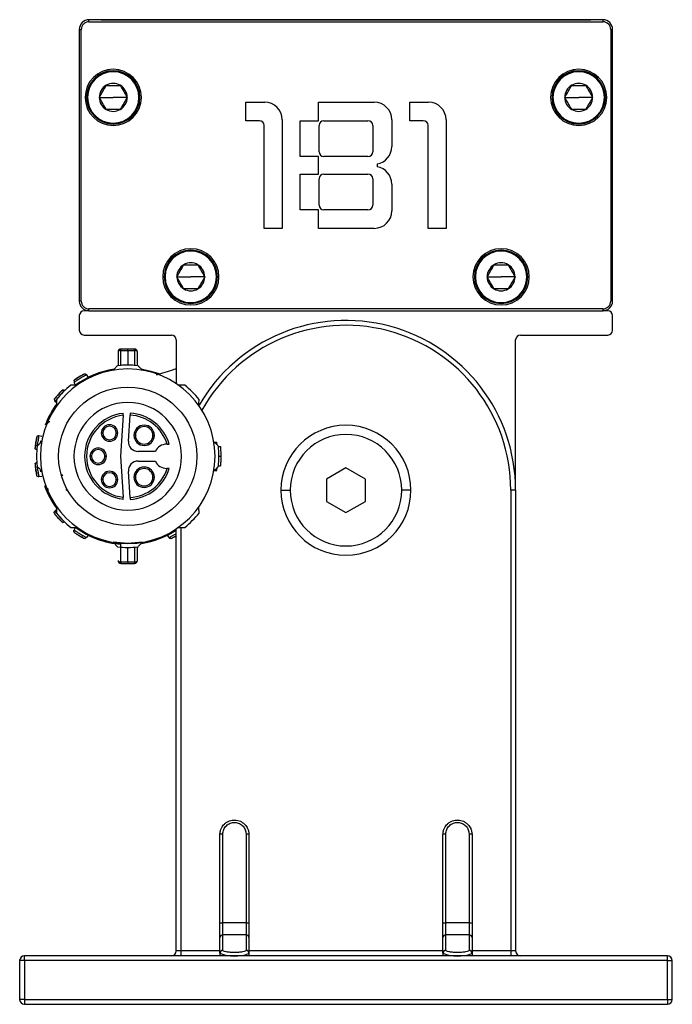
# Model space of a CAD drawing. Header units: millimetres. Extents: x -531 to 2050, y 404 to 998.
# Tile 16 of 23: x 978 to 1045, y 638 to 740. Entities that reach past the tile are written whole.
import ezdxf

# ---------------------------------------------------------------- set-up
doc = ezdxf.new("R2010")
doc.units = ezdxf.units.MM

# ---------------------------------------------------------------- blocks, each defined once
blk = doc.blocks.new('Drawing View5')
at = {"color": 7, "linetype": 'Continuous', "lineweight": 25}
for p, q in [((44, 36), (-9, 36)), ((-9, 35.8), (-9, 36)), ((-9, 35.8), (44, 35.8)), ((-7.75, 36.01), (-7.75, 36)), ((-7.75, 36.01), (42.75, 36.01)), ((42.75, 36.01), (42.75, 36)), ((44, 36), (44, 35.8)), ((-10, 35), (-9.8, 35)), ((-10, 35), (-10, 7)), ((-9.8, 7), (-9.8, 35)), ((44.8, 35), (44.8, 7)), ((44.8, 35), (45, 35)), ((45, 7), (45, 35)), ((-9.25, 28), (-9.15, 28)), ((-7.93, 28), (-6.5, 28)), ((-5.06, 28), (-6.5, 28)), ((-3.75, 28), (-3.85, 28)), ((7.17, 27.5), (9.12, 27.5)), ((7.17, 25.6), (7.17, 27.5)), ((14.67, 27.5), (20.42, 27.5)), ((14.67, 25.6), (14.67, 27.5)), ((24.07, 27.5), (26.02, 27.5)), ((24.07, 25.6), (24.07, 27.5)), ((38.75, 28), (38.85, 28)), ((40.06, 28), (41.5, 28)), ((42.93, 28), (41.5, 28)), ((44.25, 28), (44.15, 28)), ((8.57, 25.6), (7.17, 25.6)), ((10.92, 25.7), (10.92, 14.5)), ((12.77, 25.6), (14.67, 25.6)), ((12.77, 21.9), (12.77, 25.6)), ((15.22, 25.6), (19.77, 25.6)), ((22.22, 25.7), (22.22, 22.92)), ((25.47, 25.6), (24.07, 25.6)), ((27.82, 25.7), (27.82, 14.5)), ((9.07, 14.5), (9.07, 25.1)), ((14.72, 22.4), (14.72, 25.1)), ((20.27, 25.1), (20.27, 22.4)), ((25.97, 14.5), (25.97, 25.1)), ((14.67, 21.9), (12.77, 21.9)), ((14.67, 20.1), (14.67, 21.9)), ((19.77, 21.9), (15.22, 21.9)), ((20.72, 21.15), (20.72, 20.85)), ((12.77, 20.1), (14.67, 20.1)), ((12.77, 16.4), (12.77, 20.1)), ((14.72, 16.9), (14.72, 19.6)), ((15.22, 20.1), (19.77, 20.1)), ((20.27, 19.6), (20.27, 16.9)), ((22.22, 19.07), (22.22, 16.3)), ((14.67, 16.4), (12.77, 16.4)), ((14.67, 14.5), (14.67, 16.4)), ((19.77, 16.4), (15.22, 16.4)), ((10.92, 14.5), (9.07, 14.5)), ((20.42, 14.5), (14.67, 14.5)), ((27.82, 14.5), (25.97, 14.5)), ((-1.25, 9.5), (-1.15, 9.5)), ((0.07, 9.5), (1.5, 9.5)), ((2.94, 9.5), (1.5, 9.5)), ((4.25, 9.5), (4.15, 9.5)), ((30.75, 9.5), (30.85, 9.5)), ((32.07, 9.5), (33.5, 9.5)), ((34.94, 9.5), (33.5, 9.5)), ((36.25, 9.5), (36.15, 9.5)), ((-9.8, 7), (-10, 7)), ((44, 6.2), (-9, 6.2)), ((-9, 6), (-9, 6.2)), ((44, 6.2), (44, 6)), ((45, 7), (44.8, 7)), ((-10, 5.5), (-10, 4)), ((-9.01, 6), (-9.5, 6)), ((-9, 6), (44, 6)), ((44.5, 6), (44.01, 6)), ((45, 4), (45, 5.5)), ((-9.5, 3.5), (-0.5, 3.5)), ((35.5, 3.5), (44.5, 3.5)), ((0, 3), (0, -1.51)), ((35, -12.5), (35, 3)), ((-6, 1.75), (-6, 0.34)), ((-5.71, 0.34), (-5.71, 1.91)), ((-5, 1.91), (-5, 0.4)), ((-4.29, 1.91), (-4.29, 0.34)), ((-4, 0.34), (-4, 1.75)), ((-9.26, -0.6), (-9.1, -0.87)), ((-10.38, -1.66), (-10.54, -1.39)), ((-11.53, -2.22), (-11.52, -2.23)), ((-12.34, -3.5), (-12.53, -3.34)), ((-5.47, -4.77), (-5.74, -9)), ((-4.94, -7.43), (-4.77, -4.75)), ((-13.26, -5.51), (-13.4, -5.76)), ((-13.25, -5.51), (-13.25, -5.51)), ((-14.17, -6.87), (-13.86, -6.92)), ((-7.58, -6.6), (-7.73, -6.6)), ((-6.18, -6.6), (-6.03, -6.6)), ((-4.21, -6.84), (-4.36, -6.84)), ((-2.41, -6.84), (-2.26, -6.84)), ((-13.99, -7.6), (-13.96, -7.41)), ((-0.94, -7.75), (-1, -7.75)), ((3.93, -7.55), (4.19, -7.55)), ((4.21, -7.81), (4.19, -7.55)), ((4.35, -8), (4.55, -8)), ((-14.38, -8.35), (-14.39, -8.35)), ((-8.75, -9), (-8.9, -9)), ((-7.35, -9), (-7.2, -9)), ((-5.74, -9), (-5.47, -13.22)), ((-2.15, -8.5), (-3.94, -8.5)), ((4.4, -9), (4.6, -9)), ((-14.39, -9.64), (-14.38, -9.64)), ((-3.94, -9.5), (-2.15, -9.5)), ((4.35, -10), (4.55, -10)), ((-13.86, -11.08), (-14.17, -11.13)), ((-13.95, -10.62), (-13.99, -10.38)), ((-11.91, -10.8), (-11.71, -10.98)), ((-4.77, -13.24), (-4.94, -10.56)), ((-4.21, -11.16), (-4.36, -11.16)), ((-2.41, -11.16), (-2.26, -11.16)), ((-1, -10.25), (-0.94, -10.25)), ((3.93, -10.45), (4.19, -10.45)), ((4.19, -10.45), (4.21, -10.18)), ((17.5, -10.19), (15.5, -11.35)), ((19.5, -11.35), (17.5, -10.19)), ((-7.58, -11.4), (-7.73, -11.4)), ((-6.18, -11.4), (-6.03, -11.4)), ((15.5, -11.35), (15.5, -13.66)), ((19.5, -13.66), (19.5, -11.35)), ((-13.26, -12.49), (-13.26, -12.3)), ((-13.25, -12.4), (-13.25, -12.49)), ((10.8, -12.5), (11.75, -12.5)), ((24.2, -12.5), (23.25, -12.5)), ((34.5, -12.5), (34.5, -60)), ((35, -12.5), (34.5, -12.5)), ((35, -12.5), (35, -60)), ((15.5, -13.66), (17.5, -14.81)), ((17.5, -14.81), (19.5, -13.66)), ((-12.59, -14.84), (-12.58, -14.86)), ((-12.52, -14.65), (-12.34, -14.49)), ((-10.54, -16.61), (-10.38, -16.34)), ((-9.1, -17.12), (-9.26, -17.39)), ((-0.74, -17.39), (-0.9, -17.12)), ((-0.02, -17.19), (0, -17.17)), ((0, -60), (0, -16.48)), ((0.5, -60), (0.5, -16.33)), ((-5.71, -19.91), (-5.71, -18.07)), ((-5, -19.91), (-5, -18.4)), ((-4.29, -18.34), (-4.29, -19.91)), ((-4, -19.74), (-4, -18.34)), ((4.5, -57.17), (4.5, -48)), ((4.8, -57.11), (4.8, -47.95)), ((7.2, -47.95), (7.2, -57.11)), ((7.5, -48), (7.5, -57.17)), ((27.5, -57.17), (27.5, -48)), ((27.8, -57.11), (27.8, -47.95)), ((30.2, -47.95), (30.2, -57.11)), ((30.5, -48), (30.5, -57.17)), ((4.5, -58.63), (4.5, -57.17)), ((4.8, -58.33), (4.8, -57.11)), ((7.2, -57.11), (4.8, -57.11)), ((7.2, -57.11), (7.2, -58.33)), ((7.5, -57.17), (7.5, -58.63)), ((27.5, -58.63), (27.5, -57.17)), ((27.8, -58.33), (27.8, -57.11)), ((30.2, -57.11), (27.8, -57.11)), ((30.2, -57.11), (30.2, -58.33)), ((30.5, -57.17), (30.5, -58.63)), ((4.5, -60.24), (4.5, -58.63)), ((4.8, -59.95), (4.8, -58.33)), ((7.2, -58.33), (4.8, -58.33)), ((7.2, -58.33), (7.2, -59.95)), ((7.5, -58.63), (7.5, -60.24)), ((27.5, -60.24), (27.5, -58.63)), ((27.8, -59.95), (27.8, -58.33)), ((30.2, -58.33), (27.8, -58.33)), ((30.2, -58.33), (30.2, -59.95)), ((30.5, -58.63), (30.5, -60.24)), ((-15.65, -61), (-15.65, -60.5)), ((50.65, -60.5), (-15.65, -60.5)), ((0.5, -60), (0, -60)), ((0.5, -60.5), (0.5, -60)), ((4.5, -60), (0.5, -60)), ((4.5, -60.24), (4.5, -60.5)), ((4.52, -60.13), (4.53, -60.28)), ((7.47, -60.27), (7.48, -60.13)), ((7.5, -60.24), (7.47, -60.28)), ((27.5, -60), (7.5, -60)), ((7.5, -60.24), (7.5, -60.5)), ((27.5, -60.24), (27.5, -60.5)), ((27.52, -60.13), (27.53, -60.28)), ((30.47, -60.27), (30.48, -60.13)), ((30.5, -60.24), (30.47, -60.28)), ((34.5, -60), (30.5, -60)), ((30.5, -60.24), (30.5, -60.5)), ((34.5, -60), (34.5, -60.5)), ((35, -60), (34.5, -60)), ((50.65, -61), (50.65, -60.5)), ((-16.15, -61), (-16.15, -65)), ((-15.65, -61), (-16.15, -61)), ((50.65, -61), (-15.65, -61)), ((-15.65, -61), (-15.65, -65)), ((50.65, -65), (50.65, -61)), ((50.65, -61), (51.15, -61)), ((51.15, -65), (51.15, -61)), ((-15.65, -65), (-16.15, -65)), ((-15.65, -65), (50.65, -65)), ((-15.65, -65), (-15.65, -65.5)), ((-15.65, -65.5), (50.65, -65.5)), ((50.65, -65), (51.15, -65)), ((50.65, -65), (50.65, -65.5))]:
    blk.add_line(p, q, dxfattribs=at)
at = {"color": 7, "linetype": 'Continuous', "lineweight": 25, "flags": 128}
for points in [[(-4.3, 2.05), (-4.39, 2.05), (-4.47, 2.05), (-4.56, 2.05), (-4.65, 2.05), (-4.74, 2.05), (-4.82, 2.05), (-4.91, 2.05), (-5, 2.05)], [(-5, 1.91), (-5, 1.94), (-5, 1.97), (-5, 1.99), (-5, 2.01), (-5, 2.03), (-5, 2.04), (-5, 2.04), (-5, 2.05)], [(-5.71, 1.91), (-5.62, 1.91), (-5.53, 1.91), (-5.44, 1.91), (-5.36, 1.91), (-5.27, 1.91), (-5.18, 1.91), (-5.09, 1.91), (-5, 1.91)], [(-5, 1.91), (-4.91, 1.91), (-4.82, 1.91), (-4.73, 1.91), (-4.64, 1.91), (-4.56, 1.91), (-4.47, 1.91), (-4.38, 1.91), (-4.29, 1.91)], [(-3.62, 0), (-2.62, -0.22), (-1.81, -0.47)], [(-6.51, -17.83), (-5, -17.96), (-3.48, -17.83)], [(-5, -19.91), (-5.09, -19.91), (-5.18, -19.91), (-5.27, -19.91), (-5.36, -19.91), (-5.44, -19.91), (-5.53, -19.91), (-5.62, -19.91), (-5.71, -19.91)], [(-4.29, -19.91), (-4.38, -19.91), (-4.47, -19.91), (-4.56, -19.91), (-4.64, -19.91), (-4.73, -19.91), (-4.82, -19.91), (-4.91, -19.91), (-5, -19.91)], [(-5, -19.91), (-5, -19.94), (-5, -19.96), (-5, -19.99), (-5, -20.01), (-5, -20.02), (-5, -20.03), (-5, -20.04), (-5, -20.04)], [(-5, -20.04), (-4.91, -20.04), (-4.82, -20.04), (-4.74, -20.04), (-4.65, -20.04), (-4.56, -20.04), (-4.47, -20.04), (-4.39, -20.04), (-4.3, -20.04)]]:
    blk.add_lwpolyline(points, dxfattribs=at)
at = {"color": 7, "linetype": 'Continuous', "lineweight": 25}
blk.add_circle((-5, -9), 7.13, dxfattribs=at)
for centre, radius, start, end in [((-9, 35), 1, 90, 180), ((-9, 35), 0.8, 90, 180), ((44, 35), 1, 0, 90), ((44, 35), 0.8, 0, 90), ((-6.5, 28), 2.9, 0, 180), ((-6.5, 28), 2.75, 0, 180), ((-6.5, 28), 2.65, 0, 180), ((41.5, 28), 2.9, 0, 180), ((41.5, 28), 2.75, 0, 180), ((41.5, 28), 2.65, 0, 180), ((-6.5, 28), 1.44, 120, 180), ((-6.5, 28), 1.44, 60, 120), ((-6.5, 28), 1.44, 0, 60), ((41.5, 28), 1.44, 120, 180), ((41.5, 28), 1.44, 60, 120), ((41.5, 28), 1.44, 0, 60), ((-6.5, 28), 2.9, 180, 0), ((-6.5, 28), 2.75, 180, 0), ((-6.5, 28), 2.65, 180, 0), ((-6.5, 28), 1.44, 180, 240), ((-6.5, 28), 1.44, 299.9973, 0), ((9.12, 25.7), 1.8, 0, 90), ((20.42, 25.7), 1.8, 0, 90), ((26.02, 25.7), 1.8, 0, 90), ((41.5, 28), 2.9, 180, 0), ((41.5, 28), 2.75, 180, 0), ((41.5, 28), 2.65, 180, 0), ((41.5, 28), 1.44, 180, 240), ((41.5, 28), 1.44, 299.9973, 0), ((-6.5, 28), 1.44, 240, 299.9973), ((41.5, 28), 1.44, 240, 299.9973), ((8.57, 25.1), 0.5, 0, 90), ((15.22, 25.1), 0.5, 90, 180), ((19.77, 25.1), 0.5, 0, 90), ((25.47, 25.1), 0.5, 0, 90), ((15.22, 22.4), 0.5, 180, 270), ((19.77, 22.4), 0.5, 270, 360), ((20.42, 22.92), 1.8, 279.5941, 0), ((20.42, 19.07), 1.8, 0, 80.4059), ((15.22, 19.6), 0.5, 90, 180), ((19.77, 19.6), 0.5, 0, 90), ((15.22, 16.9), 0.5, 180, 270), ((19.77, 16.9), 0.5, 270, 360), ((20.42, 16.3), 1.8, 270, 0), ((1.5, 9.5), 2.9, 0, 180), ((1.5, 9.5), 2.75, 0, 180), ((33.5, 9.5), 2.9, 0, 180), ((33.5, 9.5), 2.75, 0, 180), ((1.5, 9.5), 2.65, 0, 180), ((33.5, 9.5), 2.65, 0, 180), ((1.5, 9.5), 1.44, 120, 180), ((1.5, 9.5), 1.44, 60, 120), ((1.5, 9.5), 1.44, 0, 60), ((33.5, 9.5), 1.44, 120, 180), ((33.5, 9.5), 1.44, 60, 120), ((33.5, 9.5), 1.44, 0, 60), ((1.5, 9.5), 2.9, 180, 0), ((1.5, 9.5), 2.75, 180, 0), ((1.5, 9.5), 2.65, 180, 0), ((1.5, 9.5), 1.43, 180, 240), ((1.5, 9.5), 1.44, 299.9973, 0), ((33.5, 9.5), 2.9, 180, 0), ((33.5, 9.5), 2.75, 180, 0), ((33.5, 9.5), 2.65, 180, 0), ((33.5, 9.5), 1.44, 180, 240), ((33.5, 9.5), 1.44, 299.9973, 0), ((1.5, 9.5), 1.44, 240, 299.9973), ((33.5, 9.5), 1.44, 240, 299.9973), ((-9, 7), 1, 180, 269.5947), ((-9, 7), 0.8, 180, 270), ((44, 7), 0.8, 270, 0), ((44, 7), 1, 270.4053, 0), ((-9.5, 5.5), 0.5, 90, 180), ((-9, 7), 1, 269.5947, 270), ((44, 7), 1, 270, 270.4053), ((44.5, 5.5), 0.5, 0, 90), ((17.5, -12.5), 17.5, 0, 149.9397), ((17.5, -12.5), 17, 0, 150.9311), ((-9.5, 4), 0.5, 180, 270), ((-0.5, 3), 0.5, 0, 90), ((35.5, 3), 0.5, 90, 180), ((44.5, 4), 0.5, 270, 0), ((-5.7, 1.75), 0.3, 89.9999, 179.9979), ((-5.12, 1.93), 0.596, 168.9504, 182.161), ((-4.89, 1.93), 0.597, 357.8404, 11.0384), ((-4.3, 1.75), 0.3, 0.0088, 90.0001), ((-5, -9), 9, 360, 180), ((-5, -9), 9.4, 83.5425, 96.4574), ((-5, -9), 9.1, 98.9773, 126.2275), ((-5, -9), 9.4, 128.7042, 141.4574), ((-5, -9), 9.4, 38.5426, 51.2957), ((-5, -9), 9.1, 143.2275, 159.2537), ((-5, -9), 5.55, 0, 180), ((-5, -9), 4.45, 95.8809, 264.1191), ((-5, -9), 4.25, 96.3377, 263.6623), ((-5, -9), 4.25, 17.1046, 86.8491), ((-5, -9), 4.45, 16.3139, 86.8232), ((-6.88, -6.6), 0.85, 0, 180), ((-6.88, -6.6), 0.7, 360, 180), ((-3.31, -6.84), 1.05, 0, 180), ((-3.31, -6.84), 0.9, 360, 180), ((17.5, -12.5), 6.7, 0, 180), ((-6.88, -6.6), 0.85, 180, 0), ((-6.88, -6.6), 0.7, 180, 360), ((-3.31, -6.84), 1.05, 180, 0), ((-3.31, -6.84), 0.9, 180, 360), ((17.5, -12.5), 5.75, 0, 180), ((-5, -9), 9.4, 173.5426, 186.4574), ((-3.94, -7.5), 1, 176.2717, 270), ((-1, -9), 1.25, 90, 156.4218), ((-5, -9), 9.4, 353.5426, 6.4574), ((-5, -9), 9, 180, 360), ((-5, -9), 5.55, 180, 0), ((-8.05, -9), 0.85, 0, 180), ((-8.05, -9), 0.85, 180, 0), ((-8.05, -9), 0.7, 360, 180), ((-8.05, -9), 0.7, 180, 360), ((-3.94, -10.5), 1, 90, 183.7283), ((-3.31, -11.16), 1.05, 0, 180), ((-1, -9), 1.25, 203.5782, 270), ((-6.88, -11.4), 0.85, 0, 180), ((-6.88, -11.4), 0.7, 360, 180), ((-5, -9), 4.25, 273.1509, 342.8954), ((-5, -9), 4.45, 273.1768, 343.6861), ((-3.31, -11.16), 1.05, 180, 0), ((-3.31, -11.16), 0.9, 360, 180), ((-3.31, -11.16), 0.9, 180, 360), ((-5, -9), 9.1, 199.3687, 216.1168), ((-6.88, -11.4), 0.85, 180, 0), ((-6.88, -11.4), 0.7, 180, 360), ((-13.12, -12.2), 0.276, 236.0646, 259.8364), ((17.5, -12.5), 6.7, 180, 0), ((17.5, -12.5), 5.75, 180, 0), ((-5, -9), 9.4, 218.5426, 231.2957), ((-5, -9), 9.4, 308.7042, 321.4574), ((-5, -9), 9.1, 233.862, 265.5073), ((-5, -9), 9.1, 278.9773, 303.3293), ((-5, -9), 9.4, 263.5426, 276.4574), ((-5.7, -19.74), 0.3, 180.005, 270.0001), ((-5.12, -19.93), 0.596, 177.839, 191.0497), ((-4.3, -19.74), 0.3, 269.9999, 359.9979), ((-4.89, -19.93), 0.597, 348.9552, 2.1607), ((4.73, -48.42), 0.477, 81.2205, 118.4816), ((7.27, -48.42), 0.477, 61.5184, 98.7795), ((27.73, -48.42), 0.477, 81.2205, 118.4816), ((30.27, -48.42), 0.477, 61.5184, 98.7795), ((4.73, -57.59), 0.477, 81.2205, 118.4816), ((7.27, -57.59), 0.477, 61.5184, 98.7795), ((27.73, -57.59), 0.477, 81.2205, 118.4816), ((30.27, -57.59), 0.477, 61.5184, 98.7795), ((4.8, -58.63), 0.298, 89.5648, 179.5581), ((7.2, -58.63), 0.298, 0.4419, 90.4352), ((27.8, -58.63), 0.298, 89.5648, 179.5581), ((30.2, -58.63), 0.298, 0.4419, 90.4352), ((-15.65, -61), 0.5, 90, 180), ((-0.5, -60), 0.5, 270, 0), ((4.8, -60.24), 0.298, 89.5648, 179.5581), ((6.03, -56.39), 4.14, 248.3281, 290.2846), ((7.2, -60.24), 0.298, 0.4419, 90.4352), ((27.8, -60.24), 0.298, 89.5648, 179.5581), ((29.03, -56.39), 4.14, 248.3082, 290.3054), ((30.2, -60.24), 0.298, 0.4419, 90.4352), ((35.5, -60), 0.5, 180, 270), ((50.65, -61), 0.5, 0, 90), ((-15.65, -65), 0.5, 180, 270), ((50.65, -65), 0.5, 270, 0)]:
    blk.add_arc(centre, radius, start, end, dxfattribs=at)
for points, knots in [([(-7.93, 28), (-7.82, 28.2), (-7.58, 28.62), (-7.34, 29.03), (-7.22, 29.24)], [0, 0, 0, 0, 0.499978, 1, 1, 1, 1]), ([(-7.22, 29.24), (-6.98, 29.24), (-6.5, 29.24), (-6.02, 29.24), (-5.78, 29.24)], [0, 0, 0, 0, 0.499978, 1, 1, 1, 1]), ([(-5.78, 29.24), (-5.66, 29.03), (-5.42, 28.62), (-5.18, 28.2), (-5.06, 28)], [0, 0, 0, 0, 0.4999784, 1, 1, 1, 1]), ([(40.06, 28), (40.18, 28.2), (40.42, 28.62), (40.66, 29.03), (40.78, 29.24)], [0, 0, 0, 0, 0.499978, 1, 1, 1, 1]), ([(40.78, 29.24), (41.02, 29.24), (41.5, 29.24), (41.98, 29.24), (42.22, 29.24)], [0, 0, 0, 0, 0.499978, 1, 1, 1, 1]), ([(42.22, 29.24), (42.34, 29.03), (42.58, 28.62), (42.82, 28.2), (42.93, 28)], [0, 0, 0, 0, 0.4999784, 1, 1, 1, 1]), ([(-7.22, 26.75), (-7.34, 26.96), (-7.58, 27.38), (-7.82, 27.79), (-7.93, 28)], [0, 0, 0, 0, 0.499978, 1, 1, 1, 1]), ([(-5.06, 28), (-5.18, 27.79), (-5.42, 27.38), (-5.66, 26.96), (-5.78, 26.75)], [0, 0, 0, 0, 0.500017, 1, 1, 1, 1]), ([(40.78, 26.75), (40.66, 26.96), (40.42, 27.38), (40.18, 27.79), (40.06, 28)], [0, 0, 0, 0, 0.499978, 1, 1, 1, 1]), ([(42.93, 28), (42.82, 27.79), (42.58, 27.38), (42.34, 26.96), (42.22, 26.75)], [0, 0, 0, 0, 0.500017, 1, 1, 1, 1]), ([(-5.78, 26.75), (-6.02, 26.75), (-6.5, 26.75), (-6.98, 26.75), (-7.22, 26.75)], [0, 0, 0, 0, 0.500016, 1, 1, 1, 1]), ([(42.22, 26.75), (41.98, 26.75), (41.5, 26.75), (41.02, 26.75), (40.78, 26.75)], [0, 0, 0, 0, 0.500016, 1, 1, 1, 1]), ([(0.07, 9.5), (0.18, 9.7), (0.42, 10.12), (0.66, 10.53), (0.78, 10.74)], [0, 0, 0, 0, 0.499978, 1, 1, 1, 1]), ([(0.78, 10.74), (1.02, 10.74), (1.5, 10.74), (1.98, 10.74), (2.22, 10.74)], [0, 0, 0, 0, 0.499978, 1, 1, 1, 1]), ([(2.22, 10.74), (2.34, 10.53), (2.58, 10.12), (2.82, 9.7), (2.94, 9.5)], [0, 0, 0, 0, 0.499978, 1, 1, 1, 1]), ([(32.07, 9.5), (32.18, 9.7), (32.42, 10.12), (32.66, 10.53), (32.78, 10.74)], [0, 0, 0, 0, 0.4999784, 1, 1, 1, 1]), ([(32.78, 10.74), (33.02, 10.74), (33.5, 10.74), (33.98, 10.74), (34.22, 10.74)], [0, 0, 0, 0, 0.499978, 1, 1, 1, 1]), ([(34.22, 10.74), (34.34, 10.53), (34.58, 10.12), (34.82, 9.7), (34.94, 9.5)], [0, 0, 0, 0, 0.499978, 1, 1, 1, 1]), ([(0.78, 8.25), (0.66, 8.46), (0.42, 8.88), (0.18, 9.29), (0.07, 9.5)], [0, 0, 0, 0, 0.499978, 1, 1, 1, 1]), ([(2.94, 9.5), (2.82, 9.29), (2.58, 8.88), (2.34, 8.46), (2.22, 8.25)], [0, 0, 0, 0, 0.500017, 1, 1, 1, 1]), ([(32.78, 8.25), (32.66, 8.46), (32.42, 8.88), (32.18, 9.29), (32.07, 9.5)], [0, 0, 0, 0, 0.4999784, 1, 1, 1, 1]), ([(34.94, 9.5), (34.82, 9.29), (34.58, 8.88), (34.34, 8.46), (34.22, 8.25)], [0, 0, 0, 0, 0.500017, 1, 1, 1, 1]), ([(2.22, 8.25), (1.98, 8.25), (1.5, 8.25), (1.02, 8.25), (0.78, 8.25)], [0, 0, 0, 0, 0.500016, 1, 1, 1, 1]), ([(34.22, 8.25), (33.98, 8.25), (33.5, 8.25), (33.02, 8.25), (32.78, 8.25)], [0, 0, 0, 0, 0.500016, 1, 1, 1, 1]), ([(-5, 2.05), (-5.13, 2.05), (-5.36, 2.05), (-5.6, 2.05), (-5.7, 2.05)], [0, 0, 0, 0, 0.559999, 1, 1, 1, 1]), ([(-6.06, 0.34), (-6.14, 0.26), (-6.29, 0.1), (-6.44, -0.06), (-6.5, -0.12)], [0, 0, 0, 0, 0.566189, 1, 1, 1, 1]), ([(-3.5, -0.12), (-3.58, -0.04), (-3.73, 0.12), (-3.88, 0.27), (-3.94, 0.34)], [0, 0, 0, 0, 0.553792, 1, 1, 1, 1]), ([(0, 0), (-0.08, -0.02), (-0.82, -0.24), (-1.48, -0.45), (-2.06, -0.63)], [0, 0, 0, 0, 0.115248, 1, 1, 1, 1]), ([(-9.53, -0.53), (-9.54, -0.54), (-9.55, -0.55), (-9.67, -0.61), (-9.83, -0.7), (-10.02, -0.81), (-10.2, -0.93), (-10.36, -1.03), (-10.47, -1.11), (-10.48, -1.11), (-10.49, -1.12)], [0, 0, 0, 0, 0.1241105, 0.2487374, 0.374114, 0.5000014, 0.6258894, 0.7512656, 0.8758944, 1, 1, 1, 1]), ([(-9.26, -0.6), (-9.27, -0.61), (-9.28, -0.61), (-9.36, -0.66), (-9.45, -0.71), (-9.57, -0.78), (-9.72, -0.87), (-9.91, -0.98), (-10.1, -1.1), (-10.25, -1.2), (-10.36, -1.27), (-10.45, -1.32), (-10.48, -1.35), (-10.49, -1.35)], [0, 0, 0, 0, 0.123132, 0.199499, 0.285572, 0.371673, 0.448033, 0.571038, 0.694311, 0.770778, 0.856969, 0.943377, 1, 1, 1, 1]), ([(-10.21, -1.01), (-10.25, -1.02), (-10.32, -1.04), (-10.39, -1.07), (-10.43, -1.09), (-10.44, -1.09), (-10.45, -1.09)], [0, 0, 0, 0, 0.271063, 0.528955, 0.772092, 1, 1, 1, 1]), ([(-9.98, -0.81), (-10.02, -0.84), (-10.12, -0.9), (-10.27, -0.99), (-10.35, -1.04), (-10.39, -1.07)], [0, 0, 0, 0, 0.299365, 0.650411, 1, 1, 1, 1]), ([(-9.45, -0.51), (-9.45, -0.51), (-9.46, -0.52), (-9.54, -0.56), (-9.65, -0.62), (-9.8, -0.7), (-9.91, -0.77), (-9.97, -0.8), (-9.98, -0.81)], [0, 0, 0, 0, 0.1937902, 0.3875823, 0.5817156, 0.7762165, 0.9709184, 1, 1, 1, 1]), ([(-9.45, -0.51), (-9.43, -0.51), (-9.38, -0.51), (-9.31, -0.55), (-9.28, -0.58), (-9.26, -0.6)], [0, 0, 0, 0, 0.311526, 0.655763, 1, 1, 1, 1]), ([(-10.21, -1.66), (-10.34, -1.66), (-10.56, -1.66), (-10.78, -1.66), (-10.88, -1.66)], [0, 0, 0, 0, 0.553742, 1, 1, 1, 1]), ([(-10.55, -1.2), (-10.55, -1.2), (-10.56, -1.22), (-10.54, -1.23), (-10.53, -1.23)], [0, 0, 0, 0, 0.552865, 1, 1, 1, 1]), ([(-10.55, -1.2), (-10.55, -1.21), (-10.56, -1.22), (-10.54, -1.23), (-10.53, -1.23)], [0, 0, 0, 0, 0.556556, 1, 1, 1, 1]), ([(-10.55, -1.2), (-10.55, -1.19), (-10.53, -1.16), (-10.51, -1.14), (-10.49, -1.12)], [0, 0, 0, 0, 0.2475999, 1, 1, 1, 1]), ([(-10.49, -1.35), (-10.5, -1.36), (-10.53, -1.38), (-10.54, -1.39), (-10.54, -1.39)], [0, 0, 0, 0, 0.139413, 1, 1, 1, 1]), ([(-10.54, -1.39), (-10.54, -1.39), (-10.53, -1.38), (-10.5, -1.36), (-10.49, -1.35)], [0, 0, 0, 0, 0.859949, 1, 1, 1, 1]), ([(-10.53, -1.22), (-10.53, -1.23), (-10.53, -1.26), (-10.52, -1.3), (-10.51, -1.33), (-10.49, -1.36), (-10.49, -1.37)], [0, 0, 0, 0, 0.263005, 0.520422, 0.767336, 1, 1, 1, 1]), ([(0.88, -1.66), (0.75, -1.66), (0.53, -1.66), (0.31, -1.66), (0.21, -1.66)], [0, 0, 0, 0, 0.566235, 1, 1, 1, 1]), ([(-11.81, -2.23), (-11.81, -2.23), (-11.82, -2.24), (-11.92, -2.34), (-12.04, -2.47), (-12.19, -2.64), (-12.33, -2.8), (-12.45, -2.95), (-12.53, -3.05), (-12.54, -3.06), (-12.55, -3.07)], [0, 0, 0, 0, 0.124111, 0.248737, 0.374114, 0.500001, 0.625889, 0.751266, 0.875894, 1, 1, 1, 1]), ([(-12.32, -2.88), (-12.35, -2.9), (-12.41, -2.94), (-12.47, -2.99), (-12.51, -3.02), (-12.52, -3.03), (-12.52, -3.03)], [0, 0, 0, 0, 0.271063, 0.528955, 0.772092, 1, 1, 1, 1]), ([(-11.53, -2.22), (-11.54, -2.22), (-11.55, -2.23), (-11.61, -2.3), (-11.68, -2.37), (-11.77, -2.47), (-11.89, -2.6), (-12.04, -2.77), (-12.19, -2.94), (-12.3, -3.07), (-12.39, -3.17), (-12.45, -3.25), (-12.48, -3.28), (-12.49, -3.29)], [0, 0, 0, 0, 0.123132, 0.199499, 0.285572, 0.371673, 0.448033, 0.571038, 0.694311, 0.770778, 0.856969, 0.943377, 1, 1, 1, 1]), ([(-12.16, -2.62), (-12.19, -2.66), (-12.27, -2.75), (-12.38, -2.88), (-12.44, -2.95), (-12.47, -2.99)], [0, 0, 0, 0, 0.299365, 0.650411, 1, 1, 1, 1]), ([(-11.74, -2.18), (-11.74, -2.19), (-11.75, -2.19), (-11.81, -2.25), (-11.9, -2.35), (-12.01, -2.46), (-12.1, -2.56), (-12.15, -2.61), (-12.16, -2.62)], [0, 0, 0, 0, 0.19379, 0.387582, 0.581716, 0.776216, 0.970918, 1, 1, 1, 1]), ([(-11.74, -2.18), (-11.71, -2.18), (-11.67, -2.16), (-11.59, -2.17), (-11.55, -2.2), (-11.53, -2.22)], [0, 0, 0, 0, 0.311526, 0.655763, 1, 1, 1, 1]), ([(-12.59, -3.16), (-12.59, -3.15), (-12.58, -3.12), (-12.56, -3.09), (-12.55, -3.07)], [0, 0, 0, 0, 0.247602, 1, 1, 1, 1]), ([(-12.59, -3.16), (-12.59, -3.17), (-12.59, -3.19), (-12.57, -3.19), (-12.56, -3.19)], [0, 0, 0, 0, 0.552866, 1, 1, 1, 1]), ([(-12.56, -3.17), (-12.56, -3.19), (-12.55, -3.21), (-12.53, -3.25), (-12.51, -3.28), (-12.49, -3.3), (-12.48, -3.3)], [0, 0, 0, 0, 0.263005, 0.520422, 0.767336, 1, 1, 1, 1]), ([(-12.49, -3.29), (-12.49, -3.3), (-12.52, -3.33), (-12.52, -3.34), (-12.53, -3.34)], [0, 0, 0, 0, 0.139413, 1, 1, 1, 1]), ([(-12.35, -3.14), (-12.35, -3.26), (-12.34, -3.47), (-12.34, -3.69), (-12.34, -3.78)], [0, 0, 0, 0, 0.566189, 1, 1, 1, 1]), ([(2.34, -3.78), (2.34, -3.66), (2.34, -3.45), (2.35, -3.24), (2.35, -3.14)], [0, 0, 0, 0, 0.553792, 1, 1, 1, 1]), ([(-5.47, -4.77), (-5.47, -4.76), (-5.47, -4.73), (-5.46, -4.68), (-5.46, -4.64), (-5.46, -4.6), (-5.46, -4.58), (-5.46, -4.57), (-5.46, -4.57)], [0, 0, 0, 0, 0.1492076, 0.2832464, 0.5049308, 0.6330644, 0.7584062, 1, 1, 1, 1]), ([(-4.75, -4.55), (-4.75, -4.56), (-4.75, -4.56), (-4.76, -4.61), (-4.76, -4.68), (-4.76, -4.73), (-4.77, -4.75)], [0, 0, 0, 0, 0.25, 0.5, 0.75, 1, 1, 1, 1]), ([(-13.25, -5.51), (-13.25, -5.5), (-13.25, -5.5), (-13.26, -5.51), (-13.26, -5.51)], [0, 0, 0, 0, 0.500612, 1, 1, 1, 1]), ([(-13.25, -5.59), (-13.25, -5.59), (-13.25, -5.58), (-13.24, -5.57), (-13.24, -5.56), (-13.23, -5.54), (-13.2, -5.5), (-13.16, -5.47), (-13.1, -5.43), (-13.06, -5.43), (-13.04, -5.43)], [0, 0, 0, 0, 0.015051, 0.027859, 0.039855, 0.053433, 0.077906, 0.261893, 0.55729, 1, 1, 1, 1]), ([(-14.4, -7.03), (-14.4, -7.03), (-14.4, -7.05), (-14.43, -7.18), (-14.46, -7.36), (-14.5, -7.58), (-14.53, -7.8), (-14.55, -7.98), (-14.56, -8.11), (-14.56, -8.13), (-14.56, -8.14)], [0, 0, 0, 0, 0.124111, 0.248737, 0.374114, 0.500001, 0.625889, 0.751266, 0.875894, 1, 1, 1, 1]), ([(-14.36, -6.95), (-14.36, -6.96), (-14.37, -6.97), (-14.38, -7.05), (-14.41, -7.18), (-14.44, -7.34), (-14.46, -7.47), (-14.47, -7.54), (-14.47, -7.55)], [0, 0, 0, 0, 0.19379, 0.387582, 0.581716, 0.776216, 0.970918, 1, 1, 1, 1]), ([(-14.36, -6.95), (-14.36, -6.96), (-14.37, -6.97), (-14.38, -7.05), (-14.41, -7.18), (-14.44, -7.31), (-14.45, -7.4), (-14.45, -7.43)], [0, 0, 0, 0, 0.222461, 0.444924, 0.667778, 0.891055, 1, 1, 1, 1]), ([(-14.17, -6.87), (-14.17, -6.88), (-14.17, -6.89), (-14.19, -6.98), (-14.21, -7.08), (-14.23, -7.21), (-14.26, -7.39), (-14.3, -7.61), (-14.33, -7.83), (-14.35, -8), (-14.37, -8.14), (-14.38, -8.24), (-14.38, -8.28), (-14.39, -8.29)], [0, 0, 0, 0, 0.123132, 0.199499, 0.285572, 0.371673, 0.448033, 0.571038, 0.694311, 0.770778, 0.856969, 0.943377, 1, 1, 1, 1]), ([(-14.36, -6.95), (-14.35, -6.93), (-14.32, -6.9), (-14.25, -6.87), (-14.2, -6.87), (-14.17, -6.87)], [0, 0, 0, 0, 0.311526, 0.655763, 1, 1, 1, 1]), ([(-14.47, -7.85), (-14.49, -7.89), (-14.51, -7.96), (-14.54, -8.03), (-14.55, -8.08), (-14.56, -8.09), (-14.56, -8.09)], [0, 0, 0, 0, 0.2710633, 0.5289555, 0.772092, 1, 1, 1, 1]), ([(-14.47, -7.55), (-14.48, -7.6), (-14.5, -7.71), (-14.52, -7.88), (-14.53, -7.98), (-14.54, -8.03)], [0, 0, 0, 0, 0.299365, 0.650411, 1, 1, 1, 1]), ([(-13.87, -7.5), (-13.96, -7.58), (-14.12, -7.73), (-14.27, -7.88), (-14.34, -7.94)], [0, 0, 0, 0, 0.553792, 1, 1, 1, 1]), ([(-0.94, -7.75), (-0.92, -7.75), (-0.89, -7.75), (-0.84, -7.75), (-0.78, -7.75), (-0.74, -7.75), (-0.73, -7.75), (-0.73, -7.75)], [0, 0, 0, 0, 0.153246, 0.290631, 0.516934, 0.764383, 1, 1, 1, 1]), ([(4.34, -7.94), (4.25, -7.86), (4.1, -7.71), (3.94, -7.56), (3.87, -7.5)], [0, 0, 0, 0, 0.5661892, 1, 1, 1, 1]), ([(4.55, -8), (4.56, -8.18), (4.59, -8.52), (4.6, -8.85), (4.6, -9)], [0, 0, 0, 0, 0.559988, 1, 1, 1, 1]), ([(-14.54, -8.23), (-14.55, -8.23), (-14.56, -8.2), (-14.56, -8.16), (-14.56, -8.14)], [0, 0, 0, 0, 0.2475992, 1, 1, 1, 1]), ([(-14.55, -8.23), (-14.54, -8.24), (-14.53, -8.26), (-14.51, -8.25), (-14.51, -8.24)], [0, 0, 0, 0, 0.552865, 1, 1, 1, 1]), ([(-14.54, -8.24), (-14.54, -8.24), (-14.53, -8.26), (-14.51, -8.25), (-14.51, -8.24)], [0, 0, 0, 0, 0.556556, 1, 1, 1, 1]), ([(-14.51, -8.23), (-14.5, -8.24), (-14.48, -8.26), (-14.45, -8.28), (-14.41, -8.29), (-14.39, -8.29), (-14.37, -8.3)], [0, 0, 0, 0, 0.263005, 0.520422, 0.767336, 1, 1, 1, 1]), ([(-14.39, -8.29), (-14.39, -8.3), (-14.39, -8.34), (-14.39, -8.35), (-14.39, -8.35)], [0, 0, 0, 0, 0.139413, 1, 1, 1, 1]), ([(-14.39, -8.35), (-14.39, -8.35), (-14.39, -8.34), (-14.39, -8.3), (-14.39, -8.29)], [0, 0, 0, 0, 0.859949, 1, 1, 1, 1]), ([(4.6, -9), (4.6, -9.18), (4.59, -9.52), (4.56, -9.85), (4.55, -10)], [0, 0, 0, 0, 0.559989, 1, 1, 1, 1]), ([(-14.56, -9.86), (-14.56, -9.87), (-14.56, -9.88), (-14.55, -10.01), (-14.53, -10.2), (-14.5, -10.42), (-14.46, -10.63), (-14.43, -10.82), (-14.4, -10.94), (-14.4, -10.96), (-14.4, -10.97)], [0, 0, 0, 0, 0.124111, 0.248737, 0.374114, 0.500001, 0.625889, 0.751266, 0.875894, 1, 1, 1, 1]), ([(-14.55, -9.78), (-14.54, -9.76), (-14.52, -9.71), (-14.46, -9.66), (-14.42, -9.65), (-14.39, -9.64)], [0, 0, 0, 0, 0.3115262, 0.6557631, 1, 1, 1, 1]), ([(-14.55, -9.78), (-14.55, -9.78), (-14.55, -9.79), (-14.54, -9.88), (-14.53, -10.01), (-14.51, -10.17), (-14.5, -10.3), (-14.49, -10.37), (-14.48, -10.38)], [0, 0, 0, 0, 0.1937902, 0.3875823, 0.5817156, 0.7762165, 0.9709184, 1, 1, 1, 1]), ([(-14.39, -9.64), (-14.39, -9.65), (-14.39, -9.66), (-14.38, -9.75), (-14.37, -9.86), (-14.35, -9.99), (-14.33, -10.17), (-14.3, -10.39), (-14.26, -10.61), (-14.23, -10.78), (-14.21, -10.91), (-14.19, -11.01), (-14.18, -11.05), (-14.18, -11.07)], [0, 0, 0, 0, 0.123132, 0.199499, 0.285572, 0.371673, 0.448033, 0.571038, 0.694311, 0.770778, 0.856969, 0.943377, 1, 1, 1, 1]), ([(-14.34, -10.05), (-14.25, -10.14), (-14.1, -10.28), (-13.94, -10.43), (-13.87, -10.5)], [0, 0, 0, 0, 0.566189, 1, 1, 1, 1]), ([(3.87, -10.5), (3.96, -10.42), (4.12, -10.27), (4.27, -10.12), (4.34, -10.05)], [0, 0, 0, 0, 0.553792, 1, 1, 1, 1]), ([(-14.48, -10.38), (-14.48, -10.43), (-14.46, -10.55), (-14.43, -10.72), (-14.41, -10.81), (-14.4, -10.86)], [0, 0, 0, 0, 0.299365, 0.650411, 1, 1, 1, 1]), ([(-14.39, -10.67), (-14.4, -10.71), (-14.4, -10.78), (-14.4, -10.86), (-14.41, -10.91), (-14.4, -10.92), (-14.4, -10.93)], [0, 0, 0, 0, 0.271063, 0.528955, 0.772092, 1, 1, 1, 1]), ([(-14.35, -11.06), (-14.36, -11.05), (-14.38, -11.03), (-14.39, -10.99), (-14.4, -10.97)], [0, 0, 0, 0, 0.2475999, 1, 1, 1, 1]), ([(-14.35, -11.06), (-14.34, -11.07), (-14.33, -11.08), (-14.32, -11.06), (-14.31, -11.05)], [0, 0, 0, 0, 0.552865, 1, 1, 1, 1]), ([(-14.35, -11.06), (-14.34, -11.07), (-14.33, -11.08), (-14.32, -11.06), (-14.31, -11.06)], [0, 0, 0, 0, 0.556556, 1, 1, 1, 1]), ([(-14.32, -11.04), (-14.31, -11.05), (-14.28, -11.06), (-14.25, -11.07), (-14.21, -11.07), (-14.18, -11.07), (-14.17, -11.07)], [0, 0, 0, 0, 0.263005, 0.520422, 0.767336, 1, 1, 1, 1]), ([(-14.18, -11.07), (-14.18, -11.07), (-14.17, -11.12), (-14.17, -11.12), (-14.17, -11.13)], [0, 0, 0, 0, 0.139413, 1, 1, 1, 1]), ([(-14.17, -11.13), (-14.17, -11.12), (-14.17, -11.12), (-14.18, -11.07), (-14.18, -11.07)], [0, 0, 0, 0, 0.859949, 1, 1, 1, 1]), ([(-0.73, -10.25), (-0.73, -10.25), (-0.74, -10.25), (-0.78, -10.25), (-0.84, -10.25), (-0.89, -10.25), (-0.92, -10.25), (-0.94, -10.25)], [0, 0, 0, 0, 0.234483, 0.480542, 0.707812, 0.845903, 1, 1, 1, 1]), ([(-13.4, -12.23), (-13.37, -12.29), (-13.33, -12.4), (-13.28, -12.46), (-13.26, -12.49)], [0, 0, 0, 0, 0.580293, 1, 1, 1, 1]), ([(-13.26, -12.49), (-13.26, -12.49), (-13.25, -12.49), (-13.25, -12.49), (-13.25, -12.49)], [0, 0, 0, 0, 0.4992721, 1, 1, 1, 1]), ([(-11.4, -12.44), (-11.37, -12.43), (-11.33, -12.42), (-11.29, -12.44), (-11.27, -12.45)], [0, 0, 0, 0, 0.487925, 1, 1, 1, 1]), ([(-5.46, -13.42), (-5.46, -13.42), (-5.46, -13.42), (-5.46, -13.37), (-5.46, -13.32), (-5.47, -13.27), (-5.47, -13.24), (-5.47, -13.22)], [0, 0, 0, 0, 0.240754, 0.492009, 0.714933, 0.849811, 1, 1, 1, 1]), ([(-4.77, -13.24), (-4.76, -13.27), (-4.76, -13.32), (-4.76, -13.39), (-4.75, -13.43), (-4.75, -13.44), (-4.75, -13.44)], [0, 0, 0, 0, 0.25, 0.5, 0.75, 1, 1, 1, 1]), ([(-12.58, -14.86), (-12.59, -14.83), (-12.6, -14.78), (-12.57, -14.71), (-12.54, -14.67), (-12.52, -14.65)], [0, 0, 0, 0, 0.314168, 0.657084, 1, 1, 1, 1]), ([(-12.59, -14.86), (-12.58, -14.86), (-12.58, -14.87), (-12.52, -14.94), (-12.44, -15.04), (-12.36, -15.14), (-12.3, -15.21), (-12.28, -15.24)], [0, 0, 0, 0, 0.221491, 0.442997, 0.664905, 0.887247, 1, 1, 1, 1]), ([(-11.81, -15.77), (-11.81, -15.76), (-11.82, -15.75), (-11.91, -15.66), (-12.04, -15.53), (-12.19, -15.37), (-12.33, -15.2), (-12.45, -15.05), (-12.53, -14.95), (-12.54, -14.93), (-12.55, -14.93)], [0, 0, 0, 0, 0.120506, 0.244024, 0.369966, 0.495563, 0.623129, 0.749761, 0.875999, 1, 1, 1, 1]), ([(-12.52, -14.65), (-12.52, -14.66), (-12.51, -14.67), (-12.45, -14.74), (-12.39, -14.82), (-12.3, -14.92), (-12.19, -15.06), (-12.04, -15.23), (-11.89, -15.39), (-11.77, -15.52), (-11.68, -15.62), (-11.61, -15.7), (-11.58, -15.72), (-11.57, -15.74)], [0, 0, 0, 0, 0.124902, 0.200823, 0.285556, 0.371621, 0.447965, 0.571005, 0.69406, 0.770572, 0.856911, 0.942483, 1, 1, 1, 1]), ([(-12.34, -14.21), (-12.34, -14.33), (-12.34, -14.55), (-12.35, -14.76), (-12.35, -14.85)], [0, 0, 0, 0, 0.553792, 1, 1, 1, 1]), ([(2.35, -14.85), (2.35, -14.73), (2.34, -14.52), (2.34, -14.31), (2.34, -14.21)], [0, 0, 0, 0, 0.566189, 1, 1, 1, 1]), ([(-12.28, -15.24), (-12.26, -15.26), (-12.2, -15.33), (-12.09, -15.44), (-11.97, -15.58), (-11.91, -15.64), (-11.87, -15.68)], [0, 0, 0, 0, 0.141698, 0.428685, 0.71493, 1, 1, 1, 1]), ([(-11.96, -15.52), (-11.95, -15.55), (-11.91, -15.62), (-11.87, -15.68), (-11.85, -15.72), (-11.84, -15.73), (-11.84, -15.74)], [0, 0, 0, 0, 0.271264, 0.529222, 0.772285, 1, 1, 1, 1]), ([(-11.72, -15.82), (-11.73, -15.81), (-11.76, -15.81), (-11.79, -15.79), (-11.81, -15.77)], [0, 0, 0, 0, 0.25843, 1, 1, 1, 1]), ([(-11.72, -15.82), (-11.71, -15.82), (-11.69, -15.82), (-11.69, -15.81), (-11.69, -15.8)], [0, 0, 0, 0, 0.554486, 1, 1, 1, 1]), ([(-11.7, -15.79), (-11.69, -15.79), (-11.66, -15.79), (-11.62, -15.77), (-11.59, -15.75), (-11.57, -15.74), (-11.56, -15.73)], [0, 0, 0, 0, 0.263122, 0.520611, 0.767496, 1, 1, 1, 1]), ([(-11.57, -15.74), (-11.57, -15.74), (-11.54, -15.77), (-11.53, -15.78), (-11.53, -15.78)], [0, 0, 0, 0, 0.131295, 1, 1, 1, 1]), ([(-10.88, -16.33), (-10.75, -16.33), (-10.53, -16.33), (-10.31, -16.33), (-10.21, -16.33)], [0, 0, 0, 0, 0.566235, 1, 1, 1, 1]), ([(-10.54, -16.82), (-10.55, -16.79), (-10.57, -16.75), (-10.57, -16.68), (-10.55, -16.63), (-10.54, -16.61)], [0, 0, 0, 0, 0.311526, 0.655763, 1, 1, 1, 1]), ([(-10.54, -16.61), (-10.54, -16.61), (-10.53, -16.62), (-10.45, -16.67), (-10.36, -16.73), (-10.25, -16.8), (-10.1, -16.89), (-9.91, -17.01), (-9.72, -17.13), (-9.57, -17.22), (-9.45, -17.28), (-9.36, -17.33), (-9.33, -17.35), (-9.32, -17.36)], [0, 0, 0, 0, 0.123132, 0.199499, 0.285572, 0.371673, 0.448033, 0.571038, 0.694311, 0.770778, 0.856969, 0.943377, 1, 1, 1, 1]), ([(-10.54, -16.82), (-10.54, -16.82), (-10.53, -16.83), (-10.46, -16.88), (-10.35, -16.95), (-10.22, -17.04), (-10.11, -17.11), (-10.05, -17.15), (-10.04, -17.15)], [0, 0, 0, 0, 0.1937902, 0.3875823, 0.5817156, 0.7762165, 0.9709184, 1, 1, 1, 1]), ([(-10.49, -16.88), (-10.48, -16.88), (-10.47, -16.89), (-10.36, -16.96), (-10.2, -17.07), (-10.02, -17.18), (-9.83, -17.3), (-9.67, -17.39), (-9.55, -17.45), (-9.54, -17.46), (-9.53, -17.46)], [0, 0, 0, 0, 0.124111, 0.248737, 0.374114, 0.500001, 0.625889, 0.751266, 0.875894, 1, 1, 1, 1]), ([(-10.04, -17.15), (-9.99, -17.18), (-9.89, -17.24), (-9.75, -17.33), (-9.66, -17.37), (-9.62, -17.4)], [0, 0, 0, 0, 0.299365, 0.650411, 1, 1, 1, 1]), ([(-0.74, -17.39), (-0.73, -17.39), (-0.72, -17.38), (-0.64, -17.34), (-0.55, -17.29), (-0.43, -17.22), (-0.28, -17.13), (-0.13, -17.04), (-0.03, -16.98), (0, -16.96)], [0, 0, 0, 0, 0.197621, 0.320188, 0.458331, 0.59652, 0.719073, 0.916491, 1, 1, 1, 1]), ([(-0.55, -17.49), (-0.55, -17.48), (-0.54, -17.48), (-0.46, -17.44), (-0.35, -17.38), (-0.2, -17.3), (-0.09, -17.23), (-0.03, -17.19), (-0.02, -17.19)], [0, 0, 0, 0, 0.19379, 0.387582, 0.581716, 0.776216, 0.970918, 1, 1, 1, 1]), ([(-0.47, -17.46), (-0.46, -17.46), (-0.45, -17.45), (-0.33, -17.39), (-0.17, -17.3), (-0.05, -17.22), (0.02, -17.18)], [0, 0, 0, 0, 0.24822, 0.497473, 0.748226, 1, 1, 1, 1]), ([(0.21, -16.33), (0.34, -16.33), (0.56, -16.33), (0.78, -16.33), (0.88, -16.33)], [0, 0, 0, 0, 0.553742, 1, 1, 1, 1]), ([(-9.75, -17.27), (-9.73, -17.3), (-9.68, -17.35), (-9.62, -17.4), (-9.58, -17.43), (-9.57, -17.44), (-9.57, -17.44)], [0, 0, 0, 0, 0.271063, 0.528955, 0.772092, 1, 1, 1, 1]), ([(-9.43, -17.48), (-9.44, -17.48), (-9.47, -17.49), (-9.5, -17.47), (-9.53, -17.46)], [0, 0, 0, 0, 0.247602, 1, 1, 1, 1]), ([(-9.43, -17.49), (-9.42, -17.48), (-9.4, -17.48), (-9.41, -17.46), (-9.41, -17.45)], [0, 0, 0, 0, 0.552866, 1, 1, 1, 1]), ([(-9.42, -17.45), (-9.41, -17.45), (-9.39, -17.44), (-9.35, -17.41), (-9.33, -17.38), (-9.31, -17.36), (-9.31, -17.35)], [0, 0, 0, 0, 0.263005, 0.5204222, 0.7673362, 1, 1, 1, 1]), ([(-9.32, -17.36), (-9.31, -17.36), (-9.27, -17.39), (-9.27, -17.39), (-9.26, -17.39)], [0, 0, 0, 0, 0.139413, 1, 1, 1, 1]), ([(-6.5, -17.87), (-6.42, -17.96), (-6.27, -18.11), (-6.12, -18.27), (-6.06, -18.34)], [0, 0, 0, 0, 0.553792, 1, 1, 1, 1]), ([(-3.94, -18.34), (-3.86, -18.25), (-3.71, -18.1), (-3.56, -17.94), (-3.5, -17.87)], [0, 0, 0, 0, 0.5661892, 1, 1, 1, 1]), ([(-0.55, -17.48), (-0.57, -17.48), (-0.62, -17.48), (-0.69, -17.45), (-0.72, -17.41), (-0.74, -17.39)], [0, 0, 0, 0, 0.311526, 0.655763, 1, 1, 1, 1]), ([(-5.7, -20.04), (-5.57, -20.04), (-5.34, -20.04), (-5.1, -20.04), (-5, -20.04)], [0, 0, 0, 0, 0.559981, 1, 1, 1, 1]), ([(4.5, -48), (4.51, -47.88), (4.53, -47.64), (4.67, -47.26), (4.9, -46.95), (5.2, -46.72), (5.56, -46.54), (6.05, -46.46), (6.54, -46.58), (6.88, -46.78), (7.15, -47.02), (7.35, -47.32), (7.48, -47.67), (7.49, -47.89), (7.5, -48)], [0, 0, 0, 0, 0.08001, 0.149392, 0.258086, 0.324295, 0.388619, 0.511118, 0.633841, 0.698396, 0.762369, 0.862124, 0.926339, 1, 1, 1, 1]), ([(27.5, -48), (27.51, -47.88), (27.53, -47.64), (27.67, -47.26), (27.9, -46.95), (28.2, -46.72), (28.56, -46.54), (29.05, -46.46), (29.54, -46.58), (29.88, -46.78), (30.15, -47.02), (30.35, -47.32), (30.48, -47.67), (30.49, -47.89), (30.5, -48)], [0, 0, 0, 0, 0.08001, 0.149392, 0.258086, 0.324295, 0.388619, 0.511118, 0.633841, 0.698396, 0.762369, 0.862124, 0.926339, 1, 1, 1, 1]), ([(4.8, -47.95), (4.82, -47.79), (4.86, -47.47), (5.15, -47.06), (5.56, -46.8), (6.05, -46.72), (6.52, -46.83), (6.9, -47.11), (7.15, -47.5), (7.18, -47.8), (7.2, -47.95)], [0, 0, 0, 0, 0.129683, 0.258097, 0.385194, 0.511749, 0.638766, 0.763667, 0.877297, 1, 1, 1, 1]), ([(27.8, -47.95), (27.82, -47.79), (27.86, -47.47), (28.15, -47.06), (28.56, -46.8), (29.05, -46.72), (29.52, -46.83), (29.9, -47.11), (30.15, -47.5), (30.18, -47.8), (30.2, -47.95)], [0, 0, 0, 0, 0.129683, 0.258097, 0.385194, 0.511749, 0.638766, 0.763667, 0.877297, 1, 1, 1, 1]), ([(7.2, -59.95), (7.18, -59.98), (7.14, -60.03), (6.85, -60.1), (6.44, -60.15), (5.95, -60.16), (5.48, -60.14), (5.1, -60.09), (4.85, -60.03), (4.82, -59.97), (4.8, -59.95)], [0, 0, 0, 0, 0.1296832, 0.2580973, 0.385194, 0.5117486, 0.6387665, 0.7636667, 0.8772969, 1, 1, 1, 1]), ([(30.2, -59.95), (30.18, -59.98), (30.14, -60.03), (29.85, -60.1), (29.44, -60.15), (28.95, -60.16), (28.48, -60.14), (28.1, -60.09), (27.85, -60.03), (27.82, -59.97), (27.8, -59.95)], [0, 0, 0, 0, 0.1296832, 0.2580973, 0.385194, 0.5117486, 0.6387665, 0.7636667, 0.8772969, 1, 1, 1, 1])]:
    blk.add_open_spline(points, degree=3, knots=knots, dxfattribs=at)
for points in [[(-5.71, 1.91), (-5.75, 1.91), (-5.83, 1.9), (-5.92, 1.86), (-5.99, 1.81), (-6, 1.77), (-6, 1.75)], [(-4, 1.75), (-4, 1.77), (-4.01, 1.81), (-4.08, 1.86), (-4.17, 1.9), (-4.25, 1.91), (-4.29, 1.91)], [(-11.18, -12.6), (-11.19, -12.58), (-11.21, -12.55), (-11.25, -12.52), (-11.3, -12.5), (-11.33, -12.5), (-11.35, -12.5)], [(-6, -19.74), (-6, -19.76), (-5.99, -19.81), (-5.92, -19.86), (-5.83, -19.9), (-5.75, -19.9), (-5.71, -19.91)], [(-4.29, -19.91), (-4.25, -19.9), (-4.17, -19.9), (-4.08, -19.86), (-4.01, -19.81), (-4, -19.76), (-4, -19.74)]]:
    blk.add_open_spline(points, degree=3, dxfattribs=at)

msp = doc.modelspace()

# ---------------------------------------------------------------- block references
at = {"color": 7, "linetype": 'Continuous', "lineweight": 25}
msp.add_blockref('Drawing View5', (993.84, 703.89), dxfattribs=at)

doc.saveas('drawing.dxf')
